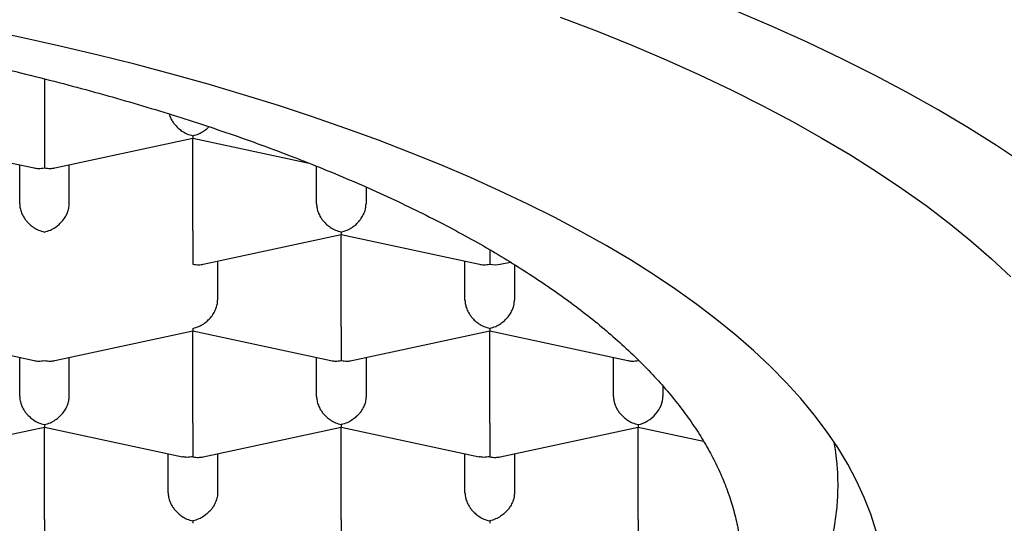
# Model space of a CAD drawing. Header units: millimetres. Extents: x 8 to 563, y 12 to 442.
# Tile 27 of 32: x 297.95 to 302.92, y 377.45 to 379.99. Entities that reach past the tile are written whole.
import ezdxf

# ---------------------------------------------------------------- set-up
doc = ezdxf.new("R2010")
doc.units = ezdxf.units.MM

msp = doc.modelspace()

# ---------------------------------------------------------------- linework, layer by layer
at = {"color": 7, "linetype": 'Continuous', "lineweight": 30}
for p, q in [((298.0729, 379.6936), (298.0729, 379.4141)), ((297.3227, 379.3944), (298.0204, 379.2435)), ((298.1255, 379.2435), (298.8228, 379.3943)), ((298.8227, 379.3944), (299.4105, 379.2673)), ((298.8229, 378.9275), (298.8229, 379.3943)), ((297.9479, 379.0626), (297.9479, 379.2592)), ((298.1979, 379.0626), (298.1979, 379.2592)), ((299.4479, 379.0626), (299.4479, 379.2524)), ((299.6979, 379.1467), (299.6979, 379.0626)), ((298.8755, 378.7569), (299.5728, 378.9077)), ((299.5727, 378.9078), (300.2704, 378.7569)), ((299.5729, 378.4408), (299.5729, 378.9077)), ((300.3229, 378.8305), (300.3229, 378.7575)), ((298.9479, 378.7725), (298.9479, 378.576)), ((300.1979, 378.576), (300.1979, 378.7725)), ((300.3758, 378.7569), (300.4272, 378.7681)), ((300.4479, 378.7552), (300.4479, 378.576)), ((297.3227, 378.4212), (298.0204, 378.2703)), ((298.1255, 378.2703), (298.8228, 378.4211)), ((298.8227, 378.4212), (299.5204, 378.2703)), ((298.8229, 377.9542), (298.8229, 378.4211)), ((299.6255, 378.2703), (300.3228, 378.4211)), ((300.3227, 378.4212), (301.0204, 378.2703)), ((300.3229, 377.9542), (300.3229, 378.4211)), ((297.9479, 378.0894), (297.9479, 378.2859)), ((298.1979, 378.0894), (298.1979, 378.2859)), ((299.4479, 378.0894), (299.4479, 378.2859)), ((299.6979, 378.2859), (299.6979, 378.0894)), ((300.9479, 378.0894), (300.9479, 378.2859)), ((301.0729, 378.2733), (301.0729, 378.2709)), ((301.1979, 378.1418), (301.1979, 378.0894)), ((301.1979, 378.1418), (301.1979, 378.0894)), ((301.0729, 377.9465), (301.0729, 377.9345)), ((297.3755, 377.7836), (298.0728, 377.9344)), ((298.0727, 377.9345), (298.7699, 377.7837)), ((298.0729, 377.4676), (298.0729, 377.9345)), ((298.8755, 377.7836), (299.5728, 377.9344)), ((299.5727, 377.9345), (300.2699, 377.7837)), ((299.5729, 377.4676), (299.5729, 377.9345)), ((300.3755, 377.7836), (301.0729, 377.9345)), ((301.0729, 377.9345), (301.4022, 377.8632)), ((301.0729, 377.4676), (301.0729, 377.9345)), ((298.6979, 377.6028), (298.6979, 377.7993)), ((298.9479, 377.7993), (298.9479, 377.6028)), ((300.1979, 377.6028), (300.1979, 377.7993)), ((300.4479, 377.7993), (300.4479, 377.6028)), ((301.0729, 377.4676), (301.0729, 377.2976))]:
    msp.add_line(p, q, dxfattribs=at)
at = {"color": 7, "linetype": 'Continuous', "lineweight": 30, "flags": 128}
for points in [[(303.0202, 379.2654), (302.8827, 379.3574), (302.7388, 379.448), (302.5887, 379.5372), (302.4323, 379.6248), (302.2699, 379.7109), (302.1015, 379.7954), (301.9273, 379.8782), (301.7473, 379.9592), (301.5618, 380.0385)], [(300.6794, 380.006), (300.863, 379.9354), (301.0415, 379.863), (301.215, 379.7889), (301.3833, 379.7131), (301.5461, 379.6357), (301.7036, 379.5568), (301.8554, 379.4763), (302.0016, 379.3943), (302.142, 379.311), (302.2765, 379.2263), (302.4051, 379.1403), (302.5276, 379.0531), (302.6439, 378.9647), (302.7541, 378.8752), (302.8579, 378.7846), (302.9554, 378.6931)], [(302.275, 377.4084), (302.2481, 377.4936), (302.2152, 377.5785), (302.1764, 377.6631), (302.1317, 377.7472), (302.0812, 377.8309), (302.0248, 377.9141), (301.9626, 377.9967), (301.8947, 378.0786), (301.8211, 378.1599), (301.7418, 378.2404), (301.6569, 378.3201), (301.5665, 378.3989), (301.4706, 378.4769), (301.3693, 378.5538), (301.2626, 378.6298), (301.1507, 378.7046), (301.0335, 378.7784), (300.9113, 378.851), (300.784, 378.9223), (300.6518, 378.9924), (300.5148, 379.0611), (300.373, 379.1285), (300.2265, 379.1945), (300.0755, 379.259), (299.92, 379.322), (299.7601, 379.3835), (299.596, 379.4434), (299.4278, 379.5016), (299.2556, 379.5582), (299.0795, 379.6131), (298.8996, 379.6662), (298.7161, 379.7175), (298.529, 379.7671), (298.3385, 379.8147), (298.1448, 379.8605), (297.9479, 379.9044), (297.7481, 379.9463)]]:
    msp.add_lwpolyline(points, dxfattribs=at)
at = {"color": 7, "linetype": 'Continuous', "lineweight": 30}
for centre, major_axis, start_param, end_param in [((300.3229, 378.8734), (0.1054, -0.0851), 5.27953, 5.716044), ((301.0729, 378.3868), (0.1054, -0.0851), 5.27953, 5.301902), ((301.0729, 378.0624), (0.1054, 0.0851), 4.145248, 5.716046)]:
    msp.add_ellipse(centre, major_axis=major_axis, ratio=0.789426, start_param=start_param, end_param=end_param, dxfattribs=at)
for points, knots in [([(285.5479, 377.2048), (285.5488, 377.2372), (285.5504, 377.3021), (285.5635, 377.3994), (285.5844, 377.4965), (285.6138, 377.5932), (285.6515, 377.6895), (285.6976, 377.7853), (285.7519, 377.8806), (285.8145, 377.9751), (285.8851, 378.0688), (285.9645, 378.1624), (286.0529, 378.2559), (286.1505, 378.349), (286.2563, 378.441), (286.3701, 378.5315), (286.485, 378.6155), (286.5994, 378.6932), (286.7119, 378.7649), (286.8296, 378.8353), (286.9524, 378.9045), (287.0804, 378.9724), (287.2133, 379.039), (287.351, 379.1042), (287.4959, 379.169), (287.6482, 379.2333), (287.8081, 379.2969), (287.9728, 379.3588), (288.1394, 379.4179), (288.3077, 379.4742), (288.4771, 379.5279), (288.6504, 379.5797), (288.8275, 379.6298), (289.0082, 379.678), (289.1924, 379.7243), (289.3799, 379.7687), (289.5739, 379.8118), (289.7744, 379.8536), (289.9815, 379.8938), (290.1916, 379.9317), (290.401, 379.9668), (290.6096, 379.9991), (290.8168, 380.0287), (291.0262, 380.0561), (291.2375, 380.0813), (291.4506, 380.1044), (291.6654, 380.1252), (291.8816, 380.1439), (292.1028, 380.1605), (292.3289, 380.175), (292.5598, 380.1873), (292.7916, 380.1971), (293.0203, 380.2042), (293.2455, 380.2088), (293.4673, 380.211), (293.6892, 380.211), (293.9109, 380.2086), (294.1324, 380.204), (294.3534, 380.197), (294.5739, 380.1878), (294.7974, 380.1761), (295.0236, 380.1618), (295.2524, 380.1448), (295.4797, 380.1253), (295.7018, 380.1037), (295.9184, 380.0801), (296.1297, 380.0548), (296.339, 380.0272), (296.5461, 379.9975), (296.751, 379.9657), (296.9535, 379.9317), (297.1534, 379.8957), (297.3539, 379.857), (297.5547, 379.8154), (297.7556, 379.771), (297.9529, 379.7244), (298.1433, 379.6764), (298.3269, 379.6273), (298.5038, 379.5772), (298.677, 379.5252), (298.8462, 379.4715), (299.0114, 379.416), (299.1724, 379.3589), (299.3292, 379.3), (299.4842, 379.2386), (299.637, 379.1745), (299.7872, 379.1076), (299.9322, 379.0392), (300.0695, 378.9703), (300.1994, 378.9012), (300.322, 378.8319), (300.4395, 378.7614), (300.5517, 378.6897), (300.6586, 378.6169), (300.7601, 378.543), (300.8561, 378.4681), (300.948, 378.3909), (301.0356, 378.3115), (301.1183, 378.2298), (301.1946, 378.1472), (301.2642, 378.0642), (301.327, 377.9809), (301.3832, 377.8973), (301.433, 377.8132), (301.4763, 377.7285), (301.5134, 377.6429), (301.5441, 377.5562), (301.5681, 377.4686), (301.5852, 377.3808), (301.5959, 377.2928), (301.5973, 377.2341), (301.5979, 377.2048)], [0, 0, 0, 0, 0.0103034, 0.0206148, 0.030929, 0.0412405, 0.0515438, 0.0618472, 0.0721586, 0.0824728, 0.0927843, 0.1030876, 0.113674, 0.1242691, 0.1348672, 0.1454624, 0.1560487, 0.1648452, 0.173645, 0.1824448, 0.1912413, 0.2000378, 0.2088376, 0.2176374, 0.2264339, 0.2356827, 0.2449354, 0.2541881, 0.2634369, 0.2722333, 0.2810332, 0.289833, 0.2986295, 0.3074259, 0.3162257, 0.3250256, 0.333822, 0.3430708, 0.3523235, 0.3615762, 0.370825, 0.3796215, 0.3884213, 0.3972212, 0.4060176, 0.4148141, 0.4236139, 0.4324137, 0.4412102, 0.450459, 0.4597117, 0.4689644, 0.4782132, 0.4870097, 0.4958095, 0.5046093, 0.5134058, 0.5222022, 0.5310021, 0.5398019, 0.5485983, 0.5578471, 0.5670998, 0.5763526, 0.5856014, 0.5943978, 0.6031976, 0.6119975, 0.6207939, 0.6295904, 0.6383902, 0.64719, 0.6559865, 0.6652353, 0.674488, 0.6837407, 0.6929895, 0.701786, 0.7105858, 0.7193856, 0.7281821, 0.7369785, 0.7457784, 0.7545782, 0.7633747, 0.7726235, 0.7818762, 0.7911289, 0.8003777, 0.8091741, 0.817974, 0.8267738, 0.8355702, 0.8443667, 0.8531665, 0.8619664, 0.8707628, 0.8800116, 0.8892643, 0.898517, 0.9077658, 0.9168882, 0.9260162, 0.9351461, 0.9442741, 0.9533964, 0.9627132, 0.9720359, 0.9813606, 0.9906833, 1, 1, 1, 1]), ([(298.7033, 379.5163), (298.7044, 379.5122), (298.7077, 379.5), (298.7154, 379.4859), (298.7233, 379.4737), (298.7287, 379.4664), (298.7369, 379.4565), (298.7496, 379.4435), (298.7689, 379.4285), (298.794, 379.4144), (298.8128, 379.4092), (298.8229, 379.4063)], [0, 0, 0, 0, 0.073856, 0.219502, 0.269879, 0.321202, 0.373508, 0.489169, 0.632042, 0.802292, 1, 1, 1, 1]), ([(298.8229, 379.4063), (298.8331, 379.4092), (298.8519, 379.4144), (298.8736, 379.4266), (298.888, 379.4371), (298.8967, 379.4444), (298.9017, 379.4493), (298.904, 379.4516)], [0, 0, 0, 0, 0.349741, 0.650939, 0.783494, 0.903953, 1, 1, 1, 1]), ([(298.0729, 379.4141), (298.0729, 379.4066), (298.0729, 379.3914), (298.0729, 379.3665), (298.0729, 379.3469), (298.0729, 379.333), (298.0729, 379.3246), (298.073, 379.3129), (298.0728, 379.2972), (298.0726, 379.278), (298.0728, 379.2585), (298.0729, 379.2491), (298.0729, 379.2441)], [0, 0, 0, 0, 0.111298, 0.227117, 0.348661, 0.390702, 0.433531, 0.477182, 0.573703, 0.692933, 0.835009, 1, 1, 1, 1]), ([(298.8229, 379.4063), (298.8229, 379.4025), (298.8228, 379.3957), (298.8227, 379.3949), (298.8227, 379.3946)], [0, 0, 0, 0, 0.560278, 1, 1, 1, 1]), ([(298.0204, 379.2437), (298.0279, 379.2424), (298.0448, 379.2395), (298.0628, 379.2425), (298.0729, 379.2441)], [0, 0, 0, 0, 0.439631, 1, 1, 1, 1]), ([(298.0729, 379.2441), (298.083, 379.2425), (298.1011, 379.2395), (298.118, 379.2424), (298.1255, 379.2437)], [0, 0, 0, 0, 0.560278, 1, 1, 1, 1]), ([(297.9479, 379.0626), (297.9484, 379.0553), (297.9493, 379.0402), (297.9564, 379.0169), (297.9653, 378.9992), (297.9733, 378.9871), (297.9787, 378.9798), (297.9869, 378.9699), (297.9996, 378.9569), (298.0189, 378.9419), (298.044, 378.9278), (298.0628, 378.9225), (298.0729, 378.9197)], [0, 0, 0, 0, 0.111298, 0.227117, 0.348661, 0.390702, 0.433531, 0.477182, 0.573703, 0.692933, 0.835009, 1, 1, 1, 1]), ([(298.0729, 378.9197), (298.0831, 378.9225), (298.1019, 378.9278), (298.1236, 378.94), (298.138, 378.9504), (298.147, 378.958), (298.1546, 378.9654), (298.1653, 378.977), (298.1779, 378.9938), (298.1894, 379.0169), (298.1966, 379.0402), (298.1975, 379.0553), (298.1979, 379.0626)], [0, 0, 0, 0, 0.1649701, 0.3070432, 0.3695691, 0.4263891, 0.4775248, 0.5230066, 0.6513096, 0.7728537, 0.8886823, 1, 1, 1, 1]), ([(299.4479, 379.0626), (299.4484, 379.0553), (299.4493, 379.0402), (299.4564, 379.0169), (299.4653, 378.9992), (299.4733, 378.9871), (299.4787, 378.9798), (299.4869, 378.9699), (299.4996, 378.9569), (299.5189, 378.9419), (299.544, 378.9278), (299.5628, 378.9225), (299.5729, 378.9197)], [0, 0, 0, 0, 0.111298, 0.227117, 0.348661, 0.390702, 0.433531, 0.477182, 0.573703, 0.692933, 0.835009, 1, 1, 1, 1]), ([(299.5729, 378.9197), (299.5831, 378.9225), (299.6019, 378.9278), (299.6236, 378.94), (299.638, 378.9504), (299.647, 378.958), (299.6546, 378.9654), (299.6653, 378.977), (299.6779, 378.9938), (299.6894, 379.0169), (299.6966, 379.0402), (299.6975, 379.0553), (299.6979, 379.0626)], [0, 0, 0, 0, 0.164971, 0.307045, 0.36957, 0.42639, 0.477525, 0.523007, 0.65131, 0.772854, 0.888683, 1, 1, 1, 1]), ([(298.8229, 378.9275), (298.8229, 378.92), (298.8229, 378.9047), (298.8229, 378.8799), (298.8229, 378.8603), (298.8229, 378.8464), (298.8229, 378.8379), (298.823, 378.8263), (298.8228, 378.8106), (298.8226, 378.7914), (298.8228, 378.7719), (298.8229, 378.7625), (298.8229, 378.7575)], [0, 0, 0, 0, 0.111298, 0.227117, 0.348661, 0.390702, 0.433531, 0.477182, 0.573703, 0.692933, 0.835009, 1, 1, 1, 1]), ([(299.5729, 378.9197), (299.5729, 378.9159), (299.5728, 378.909), (299.5727, 378.9083), (299.5727, 378.908)], [0, 0, 0, 0, 0.560278, 1, 1, 1, 1]), ([(298.8229, 378.7575), (298.833, 378.7558), (298.8511, 378.7529), (298.868, 378.7558), (298.8755, 378.7571)], [0, 0, 0, 0, 0.560278, 1, 1, 1, 1]), ([(300.2704, 378.7571), (300.2779, 378.7558), (300.2948, 378.7529), (300.3128, 378.7558), (300.3229, 378.7575)], [0, 0, 0, 0, 0.439631, 1, 1, 1, 1]), ([(298.8229, 378.4331), (298.8331, 378.4359), (298.8519, 378.4411), (298.8736, 378.4534), (298.888, 378.4638), (298.897, 378.4714), (298.9046, 378.4788), (298.9153, 378.4903), (298.9279, 378.5072), (298.9394, 378.5302), (298.9466, 378.5536), (298.9475, 378.5686), (298.9479, 378.576)], [0, 0, 0, 0, 0.16497, 0.307043, 0.369569, 0.426389, 0.477525, 0.523007, 0.65131, 0.772854, 0.888682, 1, 1, 1, 1]), ([(300.1979, 378.576), (300.1984, 378.5686), (300.1993, 378.5536), (300.2064, 378.5303), (300.2153, 378.5126), (300.2233, 378.5004), (300.2287, 378.4931), (300.2369, 378.4832), (300.2496, 378.4703), (300.2689, 378.4552), (300.294, 378.4411), (300.3128, 378.4359), (300.3229, 378.4331)], [0, 0, 0, 0, 0.1112981, 0.2271171, 0.3486611, 0.390702, 0.4335313, 0.4771817, 0.573703, 0.6929329, 0.8350093, 1, 1, 1, 1]), ([(300.3229, 378.4331), (300.3331, 378.4359), (300.3519, 378.4411), (300.3736, 378.4534), (300.388, 378.4638), (300.397, 378.4714), (300.4046, 378.4788), (300.4153, 378.4903), (300.4279, 378.5072), (300.4394, 378.5302), (300.4466, 378.5536), (300.4475, 378.5686), (300.4479, 378.576)], [0, 0, 0, 0, 0.164971, 0.307045, 0.36957, 0.42639, 0.477525, 0.523007, 0.65131, 0.772854, 0.888683, 1, 1, 1, 1]), ([(298.8229, 378.4331), (298.8229, 378.4293), (298.8228, 378.4224), (298.8227, 378.4217), (298.8227, 378.4214)], [0, 0, 0, 0, 0.560278, 1, 1, 1, 1]), ([(299.5729, 378.4408), (299.5729, 378.4334), (299.5729, 378.4181), (299.5729, 378.3933), (299.5729, 378.3737), (299.5729, 378.3598), (299.5729, 378.3513), (299.573, 378.3396), (299.5728, 378.324), (299.5726, 378.3048), (299.5728, 378.2852), (299.5729, 378.2759), (299.5729, 378.2709)], [0, 0, 0, 0, 0.1112981, 0.2271171, 0.3486611, 0.390702, 0.4335313, 0.4771817, 0.573703, 0.6929329, 0.8350093, 1, 1, 1, 1]), ([(300.3229, 378.4331), (300.3229, 378.4293), (300.3228, 378.4224), (300.3227, 378.4217), (300.3227, 378.4214)], [0, 0, 0, 0, 0.560278, 1, 1, 1, 1]), ([(298.0204, 378.2705), (298.0279, 378.2692), (298.0448, 378.2662), (298.0628, 378.2692), (298.0729, 378.2709)], [0, 0, 0, 0, 0.439635, 1, 1, 1, 1]), ([(298.0729, 378.2709), (298.083, 378.2692), (298.1011, 378.2662), (298.118, 378.2692), (298.1255, 378.2705)], [0, 0, 0, 0, 0.560278, 1, 1, 1, 1]), ([(299.5204, 378.2705), (299.5279, 378.2692), (299.5448, 378.2662), (299.5628, 378.2692), (299.5729, 378.2709)], [0, 0, 0, 0, 0.439631, 1, 1, 1, 1]), ([(299.5729, 378.2709), (299.583, 378.2692), (299.6011, 378.2662), (299.618, 378.2692), (299.6255, 378.2705)], [0, 0, 0, 0, 0.560278, 1, 1, 1, 1]), ([(301.0204, 378.2705), (301.0279, 378.2692), (301.0448, 378.2662), (301.0628, 378.2692), (301.0729, 378.2709)], [0, 0, 0, 0, 0.439631, 1, 1, 1, 1]), ([(297.9479, 378.0894), (297.9484, 378.082), (297.9493, 378.0669), (297.9564, 378.0436), (297.9653, 378.026), (297.9733, 378.0138), (297.9787, 378.0065), (297.9869, 377.9966), (297.9996, 377.9837), (298.0189, 377.9686), (298.044, 377.9545), (298.0628, 377.9493), (298.0729, 377.9465)], [0, 0, 0, 0, 0.111298, 0.227117, 0.348661, 0.390702, 0.433531, 0.477182, 0.573703, 0.692933, 0.835009, 1, 1, 1, 1]), ([(298.0729, 377.9465), (298.0831, 377.9493), (298.1019, 377.9545), (298.1236, 377.9667), (298.138, 377.9772), (298.147, 377.9848), (298.1546, 377.9922), (298.1653, 378.0037), (298.1779, 378.0205), (298.1894, 378.0436), (298.1966, 378.0669), (298.1975, 378.082), (298.1979, 378.0894)], [0, 0, 0, 0, 0.1649701, 0.3070432, 0.3695691, 0.4263891, 0.4775248, 0.5230066, 0.6513096, 0.7728537, 0.8886823, 1, 1, 1, 1]), ([(299.4479, 378.0894), (299.4484, 378.082), (299.4493, 378.0669), (299.4564, 378.0436), (299.4653, 378.026), (299.4733, 378.0138), (299.4787, 378.0065), (299.4869, 377.9966), (299.4996, 377.9837), (299.5189, 377.9686), (299.544, 377.9545), (299.5628, 377.9493), (299.5729, 377.9465)], [0, 0, 0, 0, 0.111298, 0.227117, 0.348661, 0.390702, 0.433531, 0.477182, 0.573703, 0.692933, 0.835009, 1, 1, 1, 1]), ([(299.6979, 378.0894), (299.6975, 378.082), (299.6966, 378.067), (299.6894, 378.0437), (299.6805, 378.026), (299.6726, 378.0138), (299.6672, 378.0065), (299.659, 377.9966), (299.6462, 377.9838), (299.6266, 377.9688), (299.6017, 377.9546), (299.583, 377.9493), (299.5729, 377.9465)], [0, 0, 0, 0, 0.111298, 0.227117, 0.348661, 0.390702, 0.433531, 0.477182, 0.573703, 0.692933, 0.835009, 1, 1, 1, 1]), ([(300.9479, 378.0894), (300.9484, 378.082), (300.9493, 378.0669), (300.9564, 378.0436), (300.9653, 378.026), (300.9733, 378.0138), (300.9787, 378.0065), (300.9869, 377.9966), (300.9996, 377.9837), (301.0189, 377.9686), (301.044, 377.9545), (301.0628, 377.9493), (301.0729, 377.9465)], [0, 0, 0, 0, 0.1112981, 0.2271171, 0.3486611, 0.390702, 0.4335313, 0.4771817, 0.573703, 0.6929329, 0.8350093, 1, 1, 1, 1]), ([(298.0729, 377.9465), (298.0729, 377.9426), (298.0728, 377.9358), (298.0727, 377.935), (298.0727, 377.9347)], [0, 0, 0, 0, 0.557964, 1, 1, 1, 1]), ([(298.8229, 377.9542), (298.8229, 377.9467), (298.8229, 377.9315), (298.8229, 377.9066), (298.8229, 377.8871), (298.8229, 377.8731), (298.8229, 377.8647), (298.823, 377.853), (298.8228, 377.8374), (298.8226, 377.8181), (298.8228, 377.7986), (298.8229, 377.7893), (298.8229, 377.7842)], [0, 0, 0, 0, 0.111298, 0.227117, 0.348661, 0.390702, 0.433531, 0.477182, 0.573703, 0.692933, 0.835009, 1, 1, 1, 1]), ([(299.5729, 377.9465), (299.5729, 377.9426), (299.5728, 377.9358), (299.5727, 377.9351), (299.5727, 377.9347)], [0, 0, 0, 0, 0.560278, 1, 1, 1, 1]), ([(300.3229, 377.9542), (300.3229, 377.9467), (300.3229, 377.9315), (300.3229, 377.9066), (300.3229, 377.8871), (300.3229, 377.8731), (300.3229, 377.8647), (300.323, 377.853), (300.3228, 377.8374), (300.3226, 377.8181), (300.3228, 377.7986), (300.3229, 377.7893), (300.3229, 377.7842)], [0, 0, 0, 0, 0.111298, 0.227117, 0.348661, 0.390702, 0.433531, 0.477182, 0.573703, 0.692933, 0.835009, 1, 1, 1, 1]), ([(302.0829, 377.6406), (302.0824, 377.6704), (302.0816, 377.7102), (302.0763, 377.7699), (302.0714, 377.8123), (302.0654, 377.8445), (302.0632, 377.8568)], [0, 0, 0, 0, 0.411736, 0.550683, 0.828586, 1, 1, 1, 1]), ([(298.8229, 377.7842), (298.8128, 377.7826), (298.7946, 377.7797), (298.7775, 377.7827), (298.77, 377.784)], [0, 0, 0, 0, 0.557964, 1, 1, 1, 1]), ([(298.8229, 377.7842), (298.833, 377.7826), (298.8511, 377.7796), (298.868, 377.7826), (298.8755, 377.7838)], [0, 0, 0, 0, 0.560278, 1, 1, 1, 1]), ([(300.3229, 377.7842), (300.3128, 377.7826), (300.2946, 377.7797), (300.2775, 377.7827), (300.27, 377.784)], [0, 0, 0, 0, 0.557964, 1, 1, 1, 1]), ([(300.3229, 377.7842), (300.333, 377.7826), (300.3511, 377.7796), (300.368, 377.7826), (300.3755, 377.7838)], [0, 0, 0, 0, 0.560278, 1, 1, 1, 1]), ([(302.0829, 377.6473), (302.0829, 377.6473), (302.0829, 377.6476), (302.0831, 377.6478), (302.0832, 377.6479)], [0, 0, 0, 0, 0.242871, 1, 1, 1, 1]), ([(298.6979, 377.6028), (298.6984, 377.5954), (298.6993, 377.5803), (298.7064, 377.557), (298.7153, 377.5393), (298.7233, 377.5272), (298.7287, 377.5199), (298.7369, 377.51), (298.7496, 377.497), (298.7689, 377.482), (298.794, 377.4679), (298.8128, 377.4626), (298.8229, 377.4598)], [0, 0, 0, 0, 0.111298, 0.227117, 0.348661, 0.390702, 0.433531, 0.477182, 0.573703, 0.692933, 0.835009, 1, 1, 1, 1]), ([(298.9479, 377.6028), (298.9475, 377.5954), (298.9466, 377.5803), (298.9394, 377.5571), (298.9305, 377.5394), (298.9226, 377.5272), (298.9172, 377.5199), (298.909, 377.51), (298.8962, 377.4971), (298.8766, 377.4822), (298.8517, 377.468), (298.833, 377.4627), (298.8229, 377.4598)], [0, 0, 0, 0, 0.1112981, 0.2271171, 0.3486611, 0.390702, 0.4335313, 0.4771817, 0.573703, 0.6929329, 0.8350093, 1, 1, 1, 1]), ([(300.1979, 377.6028), (300.1984, 377.5954), (300.1993, 377.5803), (300.2064, 377.557), (300.2153, 377.5393), (300.2233, 377.5272), (300.2287, 377.5199), (300.2369, 377.51), (300.2496, 377.497), (300.2689, 377.482), (300.294, 377.4679), (300.3128, 377.4626), (300.3229, 377.4598)], [0, 0, 0, 0, 0.111298, 0.227117, 0.348661, 0.390702, 0.433531, 0.477182, 0.573703, 0.692933, 0.835009, 1, 1, 1, 1]), ([(300.4479, 377.6028), (300.4475, 377.5954), (300.4466, 377.5803), (300.4394, 377.5571), (300.4305, 377.5394), (300.4226, 377.5272), (300.4172, 377.5199), (300.409, 377.51), (300.3962, 377.4971), (300.3766, 377.4822), (300.3517, 377.468), (300.333, 377.4627), (300.3229, 377.4598)], [0, 0, 0, 0, 0.111298, 0.227117, 0.348661, 0.390702, 0.433531, 0.477182, 0.573703, 0.692933, 0.835009, 1, 1, 1, 1]), ([(302.0298, 377.2879), (302.0357, 377.3073), (302.0512, 377.3591), (302.0676, 377.4438), (302.0805, 377.542), (302.0821, 377.6077), (302.0829, 377.6406)], [0, 0, 0, 0, 0.165795, 0.443842, 0.721953, 1, 1, 1, 1]), ([(298.0729, 377.4676), (298.0729, 377.4601), (298.0729, 377.4449), (298.0729, 377.42), (298.0729, 377.4004), (298.0729, 377.3865), (298.0729, 377.3781), (298.073, 377.3664), (298.0728, 377.3507), (298.0726, 377.3315), (298.0728, 377.312), (298.0729, 377.3026), (298.0729, 377.2976)], [0, 0, 0, 0, 0.1112981, 0.2271171, 0.3486611, 0.390702, 0.4335313, 0.4771817, 0.573703, 0.6929329, 0.8350093, 1, 1, 1, 1]), ([(298.8229, 377.4598), (298.8229, 377.456), (298.8228, 377.4492), (298.8227, 377.4484), (298.8227, 377.4481)], [0, 0, 0, 0, 0.560278, 1, 1, 1, 1]), ([(299.5729, 377.4676), (299.5729, 377.4601), (299.5729, 377.4449), (299.5729, 377.42), (299.5729, 377.4004), (299.5729, 377.3865), (299.5729, 377.3781), (299.573, 377.3664), (299.5728, 377.3507), (299.5726, 377.3315), (299.5728, 377.312), (299.5729, 377.3026), (299.5729, 377.2976)], [0, 0, 0, 0, 0.111298, 0.227117, 0.348661, 0.390702, 0.433531, 0.477182, 0.573703, 0.692933, 0.835009, 1, 1, 1, 1]), ([(300.3229, 377.4598), (300.3229, 377.456), (300.3228, 377.4492), (300.3227, 377.4484), (300.3227, 377.4481)], [0, 0, 0, 0, 0.560278, 1, 1, 1, 1])]:
    msp.add_open_spline(points, degree=3, knots=knots, dxfattribs=at)

doc.saveas('drawing.dxf')
